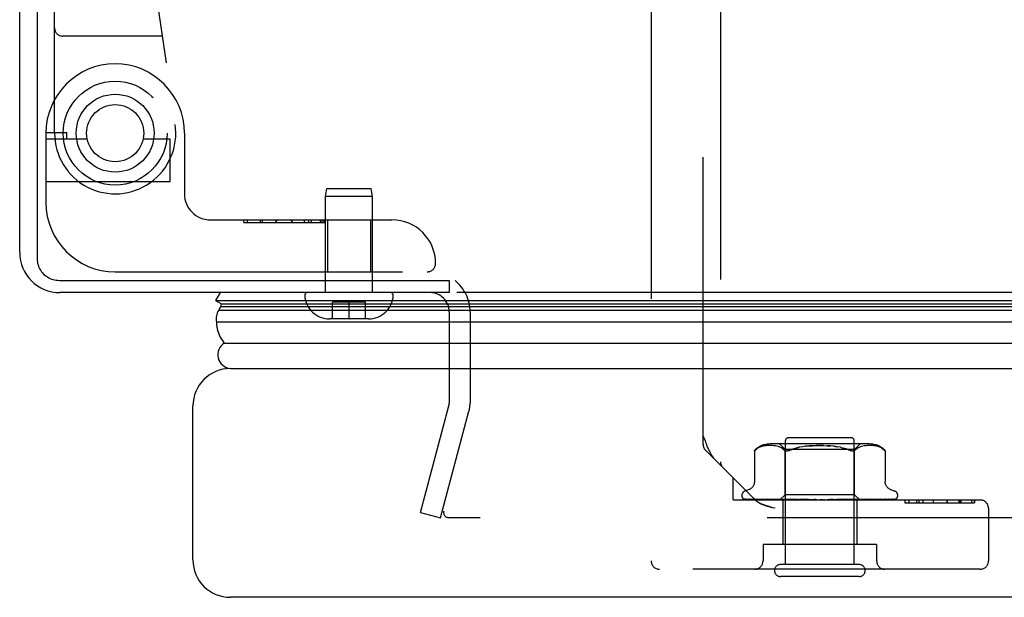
# Model space of a CAD drawing. Header units: inches. Extents: x 0 to 188, y 0 to 122.
# Tile 93 of 102: x 41.99 to 45.54, y 100.69 to 102.78. Entities that reach past the tile are written whole.
import ezdxf

# ---------------------------------------------------------------- set-up
doc = ezdxf.new("R2010")
doc.units = ezdxf.units.IN
doc.header["$LTSCALE"] = 10.363855
doc.header["$MEASUREMENT"] = 0
doc.linetypes.add('HIDDEN', pattern=[0.2, 0.1, -0.1])
doc.layers.get('0').update_dxf_attribs({"linetype": 'CONTINUOUS'})
doc.layers.add('DEFAULT_2', color=8, linetype='HIDDEN')
doc.layers.add('DOOR_ASSEMBLY', color=7, linetype='CONTINUOUS')

msp = doc.modelspace()

# ---------------------------------------------------------------- linework, layer by layer
at = {"color": 3, "linetype": 'Continuous'}
for p, q in [((42.0529, 117.6685), (42.0529, 101.9141)), ((41.9899, 101.9377), (41.9899, 117.6477)), ((42.1329, 101.8368), (43.5397, 101.8368)), ((43.5399, 101.7927), (42.1349, 101.7927)), ((76.7879, 101.7927), (43.5669, 101.7927))]:
    msp.add_line(p, q, dxfattribs=at)
at = {"color": 7, "linetype": 'Continuous'}
msp.add_line((43.5399, 101.8368), (43.5399, 101.7927), dxfattribs=at)
at = {"color": 3, "linetype": 'Continuous'}
msp.add_lwpolyline([(42.0529, 101.9141), (42.0531, 101.9085), (42.0537, 101.9031), (42.0547, 101.8976), (42.0561, 101.8923), (42.0579, 101.8871), (42.0601, 101.882), (42.0626, 101.877), (42.0656, 101.8723), (42.0688, 101.8678), (42.0724, 101.8635), (42.0763, 101.8594), (42.0805, 101.8557), (42.0849, 101.8522), (42.0896, 101.8491), (42.0945, 101.8462), (42.0996, 101.8438), (42.1049, 101.8417), (42.1103, 101.8399), (42.1159, 101.8386), (42.1215, 101.8376), (42.1271, 101.837), (42.1329, 101.8368)], dxfattribs=at)
msp.add_arc((42.1349, 101.9377), 0.145, 180, 270, dxfattribs=at)
at = {"layer": 'DEFAULT_2', "color": 8, "linetype": 'HIDDEN'}
for p, q in [((43.5399, 101.7227), (43.5399, 101.3942)), ((43.6149, 101.7227), (43.6149, 101.3942)), ((43.4355, 100.9996), (43.5385, 101.3839)), ((43.508, 100.9802), (43.6109, 101.3645)), ((43.4355, 100.9996), (43.508, 100.9802)), ((76.8153, 100.9802), (43.5394, 100.9802))]:
    msp.add_line(p, q, dxfattribs=at)
for points in [[(43.52, 101.0042), (43.5196, 101.0023), (43.5195, 101.0004), (43.5194, 100.9995)], [(43.5194, 100.9995), (43.5195, 100.9984), (43.5197, 100.9965), (43.5201, 100.9946), (43.5207, 100.9927), (43.5215, 100.9909), (43.5225, 100.9892), (43.5237, 100.9876), (43.525, 100.9862), (43.5264, 100.9848), (43.528, 100.9836), (43.5298, 100.9826), (43.5316, 100.9817)], [(43.5394, 100.9802), (43.5374, 100.9803), (43.5354, 100.9806), (43.5335, 100.9811), (43.5316, 100.9817)]]:
    msp.add_lwpolyline(points, dxfattribs=at)
for centre, radius, start, end in [((43.4699, 101.7227), 0.145, 0, 51.2451), ((43.4699, 101.7227), 0.07, 0, 90), ((43.4999, 101.3942), 0.04, 345, 360), ((43.4999, 101.3942), 0.115, 345, 360)]:
    msp.add_arc(centre, radius, start, end, dxfattribs=at)
at = {"layer": 'DOOR_ASSEMBLY', "color": 8, "linetype": 'HIDDEN'}
for p, q in [((42.1156, 102.3677), (42.1156, 104.0846)), ((42.3675, 103.6463), (42.5508, 102.3995)), ((44.5184, 102.876), (44.5184, 101.1826)), ((44.2684, 102.8062), (44.2684, 100.8247)), ((44.4559, 101.2451), (44.4559, 102.8062)), ((42.504, 102.7177), (42.1456, 102.7177)), ((42.0844, 102.3707), (42.1594, 102.3707)), ((42.0844, 102.3677), (42.0844, 102.1177)), ((42.1594, 102.3457), (42.1594, 102.3707)), ((42.5844, 102.3677), (42.5844, 102.1489)), ((42.2337, 102.3457), (42.0844, 102.3457)), ((42.5324, 102.3457), (42.435, 102.3457)), ((42.5324, 102.1937), (42.5324, 102.3457)), ((42.0844, 102.1937), (42.5324, 102.1937)), ((43.0931, 102.1393), (43.0981, 102.1677)), ((43.0981, 102.1677), (43.2581, 102.1677)), ((43.2631, 102.1393), (43.2581, 102.1677)), ((43.0931, 101.7927), (43.0931, 102.1393)), ((43.2631, 102.1393), (43.0931, 102.1393)), ((43.2631, 101.7927), (43.2631, 102.1393)), ((42.6781, 102.0552), (43.3331, 102.0552)), ((42.7988, 102.0452), (42.7988, 102.0552)), ((42.7988, 102.0452), (43.0908, 102.0452)), ((42.8108, 102.0552), (42.8108, 102.0452)), ((42.8572, 102.0552), (42.8572, 102.0452)), ((42.8644, 102.0552), (42.8644, 102.0452)), ((42.9154, 102.0452), (42.9154, 102.0552)), ((42.9155, 102.0452), (42.9155, 102.0552)), ((42.9156, 102.0552), (42.9156, 102.0452)), ((42.9717, 102.0452), (42.9717, 102.0552)), ((42.9718, 102.0552), (42.9718, 102.0452)), ((42.9718, 102.0552), (42.9718, 102.0452)), ((43.0163, 102.0552), (43.0163, 102.0452)), ((43.0322, 102.0552), (43.0322, 102.0452)), ((43.0417, 102.0552), (43.0417, 102.0452)), ((43.0737, 102.0552), (43.0737, 102.0452)), ((43.0761, 102.0552), (43.0761, 102.0452)), ((43.0834, 102.0552), (43.0834, 102.0452)), ((43.0906, 102.0552), (43.0906, 102.0452)), ((43.0908, 102.0452), (43.0908, 102.0552)), ((43.1001, 102.0552), (43.1001, 101.8677)), ((43.2561, 102.0552), (43.2561, 101.8677)), ((42.3344, 101.8677), (43.4606, 101.8677)), ((43.3279, 101.7927), (43.0283, 101.7927)), ((43.1181, 101.6977), (43.1181, 101.7577)), ((43.2381, 101.7577), (43.1181, 101.7577)), ((43.1781, 101.6977), (43.1781, 101.7577)), ((43.2381, 101.6977), (43.2381, 101.7577)), ((43.2481, 101.6977), (43.1081, 101.6977)), ((43.1781, 101.6977), (43.1799, 101.6977)), ((44.7529, 100.8117), (44.7529, 101.2587)), ((44.9909, 101.2687), (44.7629, 101.2687)), ((45.0009, 100.8117), (45.0009, 101.2587)), ((44.6431, 101.0454), (44.4646, 101.2239)), ((44.6408, 101.2223), (44.6414, 101.2229)), ((44.6408, 101.2223), (44.6408, 101.1098)), ((44.6418, 101.2233), (44.6412, 101.2227)), ((44.6431, 101.2244), (44.6447, 101.2258)), ((44.6447, 101.2258), (44.6497, 101.2294)), ((44.6602, 101.235), (44.6548, 101.2325)), ((44.6656, 101.237), (44.6601, 101.235)), ((44.671, 101.2385), (44.6655, 101.2369)), ((44.6764, 101.2396), (44.671, 101.2384)), ((44.6817, 101.2403), (44.6763, 101.2395)), ((44.6868, 101.2408), (44.6816, 101.2403)), ((44.6918, 101.2411), (44.6867, 101.2408)), ((44.6966, 101.2412), (44.6917, 101.2411)), ((44.7014, 101.2411), (44.6965, 101.2412)), ((45.0564, 101.2467), (44.6973, 101.2467)), ((44.7062, 101.2408), (44.7013, 101.2411)), ((44.7112, 101.2403), (44.7062, 101.2408)), ((44.7164, 101.2396), (44.7112, 101.2403)), ((44.7218, 101.2385), (44.7163, 101.2396)), ((44.7273, 101.237), (44.7217, 101.2385)), ((44.7328, 101.235), (44.7272, 101.237)), ((44.7516, 101.2267), (44.7316, 101.2467)), ((44.7382, 101.2324), (44.7328, 101.235)), ((44.7433, 101.2294), (44.7382, 101.2325)), ((44.7433, 101.2294), (44.7482, 101.2258)), ((44.7516, 101.0637), (44.7516, 101.2267)), ((45.0021, 101.2267), (44.7516, 101.2267)), ((44.7564, 101.2225), (44.7541, 101.2229)), ((44.928, 101.2384), (44.9399, 101.2367)), ((45.0021, 101.2267), (45.0221, 101.2467)), ((45.0021, 101.0637), (45.0021, 101.2267)), ((45.0104, 101.2294), (45.0056, 101.2258)), ((45.0156, 101.2325), (45.0104, 101.2294)), ((45.021, 101.235), (45.0155, 101.2324)), ((45.0265, 101.237), (45.0209, 101.235)), ((45.032, 101.2385), (45.0264, 101.237)), ((45.0374, 101.2396), (45.032, 101.2385)), ((45.0425, 101.2403), (45.0374, 101.2396)), ((45.0475, 101.2408), (45.0425, 101.2403)), ((45.0524, 101.2411), (45.0475, 101.2408)), ((45.0572, 101.2412), (45.0523, 101.2411)), ((45.062, 101.2411), (45.0571, 101.2412)), ((45.067, 101.2408), (45.0619, 101.2411)), ((45.0721, 101.2403), (45.0669, 101.2408)), ((45.0774, 101.2395), (45.072, 101.2403)), ((45.0828, 101.2384), (45.0773, 101.2396)), ((45.0882, 101.2369), (45.0827, 101.2385)), ((45.0936, 101.235), (45.0881, 101.237)), ((45.0989, 101.2325), (45.0936, 101.235)), ((45.1128, 101.2224), (45.1129, 101.2223)), ((45.1129, 101.2223), (45.1129, 101.1098)), ((44.5644, 101.0447), (44.5644, 101.1242)), ((44.6216, 101.0823), (44.6066, 101.0769)), ((45.1321, 101.0823), (45.1471, 101.0769)), ((44.5644, 101.0447), (45.4554, 101.0447)), ((44.5956, 101.0612), (44.5956, 101.0604)), ((44.5998, 101.0495), (44.5999, 101.0494)), ((44.7335, 101.0455), (44.6044, 101.0473)), ((44.7349, 101.0455), (44.6075, 101.0473)), ((44.7374, 101.0455), (44.6112, 101.0473)), ((44.6192, 101.0475), (44.6192, 101.0475)), ((44.7414, 101.0455), (44.6203, 101.0473)), ((44.6276, 101.0473), (44.627, 101.0474)), ((44.7463, 101.0455), (44.6276, 101.0473)), ((44.6424, 101.0473), (44.6421, 101.0474)), ((44.7528, 101.0455), (44.6424, 101.0473)), ((44.6431, 101.0454), (44.6438, 101.0448)), ((44.6444, 101.0442), (44.6438, 101.0448)), ((44.6529, 101.0474), (44.6587, 101.0466)), ((44.653, 101.0473), (44.6529, 101.0474)), ((44.653, 101.0473), (44.653, 101.0473)), ((44.7599, 101.0455), (44.653, 101.0473)), ((44.6587, 101.0466), (44.6654, 101.0457)), ((44.7687, 101.0455), (44.673, 101.0473)), ((44.6866, 101.0473), (44.6866, 101.0473)), ((44.7777, 101.0455), (44.6866, 101.0473)), ((44.6975, 101.0461), (44.7054, 101.0453)), ((44.7054, 101.0453), (44.7115, 101.0447)), ((44.7885, 101.0455), (44.7109, 101.0473)), ((44.727, 101.0473), (44.7272, 101.0473)), ((44.7992, 101.0455), (44.727, 101.0473)), ((44.7272, 101.0473), (44.7438, 101.0457)), ((44.7326, 101.0447), (44.7516, 101.0637)), ((44.7335, 101.0455), (44.7335, 101.0455)), ((44.7349, 101.0455), (44.7348, 101.0455)), ((44.7374, 101.0455), (44.7375, 101.0455)), ((44.7378, 101.0447), (44.7412, 101.0455)), ((44.7414, 101.0455), (44.7412, 101.0455)), ((44.7438, 101.0457), (44.7548, 101.0447)), ((44.7439, 101.0447), (44.7439, 100.8847)), ((44.7463, 101.0455), (44.7464, 101.0455)), ((44.7497, 101.0447), (44.7464, 101.0455)), ((44.7476, 101.0447), (44.7525, 101.0455)), ((45.0021, 101.0637), (44.7516, 101.0637)), ((44.7528, 101.0455), (44.7525, 101.0455)), ((44.8115, 101.0455), (44.7549, 101.0473)), ((44.7599, 101.0455), (44.7601, 101.0455)), ((44.7649, 101.0447), (44.7601, 101.0455)), ((44.7621, 101.0447), (44.7682, 101.0455)), ((44.7687, 101.0455), (44.7682, 101.0455)), ((44.8235, 101.0455), (44.7728, 101.0473)), ((44.7728, 101.0473), (44.7731, 101.0473)), ((44.7731, 101.0473), (44.8024, 101.0447)), ((44.7777, 101.0455), (44.778, 101.0455)), ((44.7841, 101.0447), (44.778, 101.0455)), ((44.7807, 101.0447), (44.7879, 101.0455)), ((44.7885, 101.0455), (44.7879, 101.0455)), ((44.7992, 101.0455), (44.7995, 101.0455)), ((44.8067, 101.0447), (44.7995, 101.0455)), ((44.8028, 101.0447), (44.8109, 101.0455)), ((44.837, 101.0455), (44.8034, 101.0473)), ((44.8115, 101.0455), (44.8109, 101.0455)), ((44.8498, 101.0455), (44.8226, 101.0473)), ((44.8226, 101.0473), (44.8227, 101.0473)), ((44.8227, 101.0473), (44.8527, 101.0447)), ((44.8235, 101.0455), (44.8238, 101.0455)), ((44.8318, 101.0447), (44.8238, 101.0455)), ((44.8275, 101.0447), (44.8362, 101.0455)), ((44.837, 101.0455), (44.8362, 101.0455)), ((44.8498, 101.0455), (44.85, 101.0455)), ((44.8586, 101.0447), (44.85, 101.0455)), ((44.8541, 101.0447), (44.8629, 101.0455)), ((44.886, 101.0447), (44.8771, 101.0455)), ((44.8814, 101.0447), (44.8902, 101.0455)), ((44.9134, 101.0463), (44.9033, 101.0455)), ((44.9131, 101.0447), (44.9043, 101.0455)), ((44.9086, 101.0447), (44.917, 101.0455)), ((44.9248, 101.0473), (44.9134, 101.0463)), ((44.9173, 101.0455), (44.917, 101.0455)), ((44.9564, 101.0473), (44.9173, 101.0455)), ((44.9561, 101.0473), (44.9264, 101.0447)), ((44.975, 101.0473), (44.9297, 101.0455)), ((44.9297, 101.0455), (44.9304, 101.0455)), ((44.9389, 101.0447), (44.9304, 101.0455)), ((44.9347, 101.0447), (44.9424, 101.0455)), ((44.9427, 101.0455), (44.9424, 101.0455)), ((45.0044, 101.0473), (44.9427, 101.0455)), ((45.0214, 101.0473), (44.9541, 101.0455)), ((44.9541, 101.0455), (44.9547, 101.0455)), ((44.9624, 101.0447), (44.9547, 101.0455)), ((44.9562, 101.0473), (44.9564, 101.0473)), ((44.9587, 101.0447), (44.9653, 101.0455)), ((44.9657, 101.0455), (44.9653, 101.0455)), ((45.0477, 101.0473), (44.9657, 101.0455)), ((45.0626, 101.0473), (44.9756, 101.0455)), ((44.9756, 101.0455), (44.9761, 101.0455)), ((44.9756, 101.0447), (44.9824, 101.0453)), ((44.9828, 101.0447), (44.9761, 101.0455)), ((44.9797, 101.0447), (44.9851, 101.0455)), ((44.9824, 101.0453), (45.0041, 101.0473)), ((44.9854, 101.0455), (44.9851, 101.0455)), ((45.0849, 101.0473), (44.9854, 101.0455)), ((45.097, 101.0473), (44.9935, 101.0455)), ((44.9935, 101.0455), (44.9939, 101.0455)), ((44.9994, 101.0447), (44.9939, 101.0455)), ((44.997, 101.0447), (45.001, 101.0455)), ((45.0011, 101.0455), (45.001, 101.0455)), ((45.0012, 101.0455), (45.0011, 101.0455)), ((45.1145, 101.0473), (45.0012, 101.0455)), ((45.0209, 101.0449), (45.0021, 101.0637)), ((45.0041, 101.0473), (45.0044, 101.0473)), ((45.1235, 101.0473), (45.0072, 101.0455)), ((45.0072, 101.0455), (45.0075, 101.0455)), ((45.0116, 101.0447), (45.0075, 101.0455)), ((45.0099, 101.0447), (45.0124, 101.0455)), ((45.0099, 101.0447), (45.0099, 100.8847)), ((45.0125, 101.0455), (45.0124, 101.0455)), ((45.1355, 101.0473), (45.0125, 101.0455)), ((45.141, 101.0473), (45.0162, 101.0455)), ((45.0162, 101.0455), (45.0164, 101.0455)), ((45.0189, 101.0455), (45.0188, 101.0455)), ((45.1471, 101.0473), (45.0189, 101.0455)), ((45.149, 101.0473), (45.0201, 101.0455)), ((45.0201, 101.0455), (45.0202, 101.0455)), ((45.0211, 101.0447), (45.0209, 101.0449)), ((45.0359, 101.0461), (45.0475, 101.0473)), ((45.0476, 101.0473), (45.0477, 101.0473)), ((45.0711, 101.0457), (45.0785, 101.0466)), ((45.0785, 101.0466), (45.0849, 101.0473)), ((45.0849, 101.0473), (45.0849, 101.0473)), ((45.0971, 101.0473), (45.097, 101.0473)), ((45.1148, 101.0474), (45.1144, 101.0473)), ((45.1524, 101.0484), (45.1524, 101.0485)), ((45.1581, 101.0612), (45.1581, 101.0604)), ((45.1837, 101.0447), (45.1837, 101.0347)), ((45.1838, 101.0447), (45.1838, 101.0347)), ((45.1983, 101.0447), (45.1983, 101.0347)), ((45.2259, 101.0447), (45.2259, 101.0347)), ((45.234, 101.0447), (45.234, 101.0347)), ((45.2344, 101.0447), (45.2344, 101.0347)), ((45.2481, 101.0447), (45.2481, 101.0347)), ((45.2857, 101.0447), (45.2857, 101.0347)), ((45.2857, 101.0447), (45.2857, 101.0347)), ((45.3355, 101.0447), (45.3355, 101.0347)), ((45.3359, 101.0447), (45.3359, 101.0347)), ((45.3784, 101.0447), (45.3784, 101.0347)), ((45.3845, 101.0347), (45.3845, 101.0447)), ((45.3859, 101.0447), (45.3859, 101.0347)), ((45.4246, 101.0447), (45.4246, 101.0347)), ((45.4347, 101.0347), (45.4347, 101.0447)), ((45.4355, 101.0447), (45.4355, 101.0347)), ((44.7163, 101.0147), (44.7079, 101.0169)), ((45.1837, 101.0347), (45.4355, 101.0347)), ((45.4854, 101.0147), (45.4854, 100.8247)), ((44.6719, 100.8847), (44.6719, 100.8247)), ((45.0819, 100.8847), (44.6719, 100.8847)), ((45.0819, 100.8847), (45.0819, 100.8247)), ((45.4554, 100.7947), (44.2984, 100.7947)), ((45.0189, 100.8117), (44.7349, 100.8117)), ((45.0189, 100.7687), (44.7349, 100.7687))]:
    msp.add_line(p, q, dxfattribs=at)
at = {"layer": 'DOOR_ASSEMBLY', "color": 7, "linetype": 'Continuous'}
for p, q in [((42.7134, 101.7927), (42.6968, 101.7637)), ((42.6968, 101.7637), (42.7176, 101.7518)), ((42.6968, 101.7637), (77.658, 101.7637)), ((42.7176, 101.7518), (77.6372, 101.7518)), ((42.7102, 101.7333), (42.7084, 101.7294)), ((42.7084, 101.7294), (77.6463, 101.7294)), ((42.7116, 101.7362), (42.7102, 101.7333)), ((42.7133, 101.7397), (42.7116, 101.7362)), ((42.7152, 101.743), (42.7133, 101.7397)), ((42.7152, 101.743), (77.6395, 101.743)), ((77.6552, 101.686), (42.6995, 101.686)), ((42.7279, 101.6108), (77.6268, 101.6108))]:
    msp.add_line(p, q, dxfattribs=at)
at = {"layer": 'DOOR_ASSEMBLY', "color": 3, "linetype": 'Continuous'}
for p, q in [((42.7499, 101.5187), (77.6049, 101.5187)), ((42.6149, 100.8287), (42.6149, 101.3837)), ((77.6049, 100.6937), (42.7499, 100.6937))]:
    msp.add_line(p, q, dxfattribs=at)
at = {"layer": 'DOOR_ASSEMBLY', "color": 7, "linetype": 'Continuous'}
msp.add_lwpolyline([(42.6995, 101.686), (42.6998, 101.6782), (42.7007, 101.6704), (42.7021, 101.6627), (42.7041, 101.655), (42.7067, 101.6473), (42.7099, 101.6398), (42.7136, 101.6323), (42.7178, 101.625), (42.7226, 101.6178), (42.7279, 101.6108)], dxfattribs=at)
at = {"layer": 'DOOR_ASSEMBLY', "color": 8, "linetype": 'HIDDEN'}
for points in [[(44.4559, 101.2751), (44.4582, 101.2692), (44.4626, 101.258)], [(44.4626, 101.258), (44.4646, 101.2529), (44.4666, 101.2481), (44.4685, 101.2435)], [(44.5028, 101.1857), (44.5019, 101.1867), (44.5009, 101.1877), (44.5, 101.1887), (44.499, 101.1898), (44.498, 101.1909), (44.497, 101.1921), (44.496, 101.1934), (44.495, 101.1947), (44.494, 101.196), (44.4929, 101.1975), (44.4918, 101.199), (44.4907, 101.2005), (44.4896, 101.2022), (44.4885, 101.2039), (44.4874, 101.2057), (44.4862, 101.2077), (44.485, 101.2097), (44.4837, 101.2119), (44.4825, 101.2141), (44.4811, 101.2166), (44.4798, 101.2192), (44.4783, 101.222), (44.4769, 101.225), (44.4753, 101.2282), (44.4737, 101.2316), (44.4721, 101.2353), (44.4703, 101.2393), (44.4685, 101.2435)], [(44.641, 101.2225), (44.6408, 101.2224), (44.6408, 101.2223)], [(44.6418, 101.2233), (44.6424, 101.2238), (44.6431, 101.2244)], [(44.6434, 101.2247), (44.6428, 101.2242), (44.6423, 101.2237)], [(44.6548, 101.2325), (44.6497, 101.2294), (44.6447, 101.2258)], [(44.7482, 101.2258), (44.75, 101.2245), (44.752, 101.2236), (44.7541, 101.2229)], [(44.7564, 101.2225), (44.7588, 101.2223), (44.7614, 101.2225), (44.7641, 101.2229), (44.767, 101.2236)], [(44.7734, 101.2258), (44.7701, 101.2245), (44.767, 101.2236)], [(44.89, 101.241), (44.8769, 101.2412), (44.8637, 101.241), (44.8507, 101.2405), (44.838, 101.2397), (44.8257, 101.2384), (44.8139, 101.2367), (44.8026, 101.2346), (44.792, 101.2321), (44.7823, 101.2291), (44.7734, 101.2258)], [(44.7734, 101.2258), (44.7823, 101.2291), (44.7921, 101.2321), (44.8026, 101.2346)], [(44.8257, 101.2384), (44.838, 101.2397), (44.8507, 101.2405), (44.8637, 101.241), (44.8769, 101.2412), (44.89, 101.241), (44.903, 101.2405), (44.9157, 101.2397)], [(44.9511, 101.2346), (44.9398, 101.2367), (44.928, 101.2384), (44.9157, 101.2397), (44.903, 101.2405)], [(44.9511, 101.2346), (44.9617, 101.2321), (44.9714, 101.2291)], [(44.9803, 101.2258), (44.9714, 101.2291), (44.9616, 101.2321)], [(44.9803, 101.2258), (44.9836, 101.2245), (44.9867, 101.2236), (44.9896, 101.2229), (44.9923, 101.2225), (44.9949, 101.2223), (44.9973, 101.2225), (44.9996, 101.2229)], [(45.0056, 101.2258), (45.0037, 101.2245), (45.0017, 101.2236), (44.9996, 101.2229)], [(45.0989, 101.2325), (45.104, 101.2294), (45.109, 101.2258)], [(45.109, 101.2258), (45.1102, 101.2247), (45.1112, 101.2239), (45.112, 101.2232), (45.1125, 101.2227)], [(45.1128, 101.2224), (45.1125, 101.2227), (45.112, 101.2232), (45.1112, 101.2239), (45.1102, 101.2247), (45.109, 101.2258)], [(44.6408, 101.1097), (44.6408, 101.1085), (44.6406, 101.106), (44.6401, 101.1035), (44.6395, 101.1012), (44.6387, 101.099), (44.6378, 101.0969), (44.6367, 101.0949), (44.6355, 101.093), (44.6343, 101.0913), (44.6329, 101.0897), (44.6314, 101.0883), (44.6299, 101.087), (44.6283, 101.0858), (44.6267, 101.0848), (44.6251, 101.0838), (44.6234, 101.0831), (44.6216, 101.0823)], [(45.1321, 101.0823), (45.1303, 101.0831), (45.1287, 101.0838), (45.127, 101.0848), (45.1254, 101.0858), (45.1238, 101.087), (45.1223, 101.0883), (45.1208, 101.0897), (45.1195, 101.0913), (45.1182, 101.093), (45.117, 101.0949), (45.1159, 101.0969), (45.115, 101.099), (45.1142, 101.1012), (45.1136, 101.1035), (45.1132, 101.106), (45.1129, 101.1085), (45.1129, 101.1097)], [(44.6066, 101.0447), (44.6053, 101.0452), (44.6041, 101.0458), (44.6031, 101.0464), (44.6022, 101.0471), (44.6015, 101.0477), (44.6009, 101.0482), (44.6004, 101.0487), (44.6001, 101.0491), (44.5999, 101.0494), (44.5998, 101.0495), (44.5998, 101.0495)], [(44.6045, 101.0473), (44.6042, 101.0473), (44.6036, 101.0474), (44.6031, 101.0475), (44.6025, 101.0477), (44.602, 101.0479), (44.6016, 101.0481), (44.6012, 101.0483), (44.6009, 101.0485), (44.6008, 101.0486)], [(44.6009, 101.0486), (44.6017, 101.048), (44.6029, 101.0473), (44.6042, 101.0466), (44.6055, 101.0461), (44.6069, 101.0456), (44.6084, 101.0451), (44.61, 101.0447)], [(44.605, 101.048), (44.6051, 101.0479), (44.6052, 101.0478)], [(44.6075, 101.0473), (44.6071, 101.0474), (44.6066, 101.0474), (44.6061, 101.0475), (44.6056, 101.0477), (44.6053, 101.0478), (44.6051, 101.0479), (44.605, 101.048), (44.605, 101.048)], [(44.6052, 101.0478), (44.6058, 101.0475), (44.6062, 101.0472), (44.6066, 101.0469), (44.6071, 101.0466), (44.6076, 101.0463), (44.6081, 101.046), (44.6087, 101.0457), (44.6094, 101.0454), (44.61, 101.0451), (44.6107, 101.0448), (44.6111, 101.0447)], [(44.6099, 101.0475), (44.6111, 101.0472), (44.6129, 101.0467), (44.6148, 101.0463), (44.6168, 101.0458), (44.6188, 101.0454), (44.6209, 101.045), (44.6226, 101.0447)], [(44.6112, 101.0473), (44.6106, 101.0474), (44.6101, 101.0475), (44.6099, 101.0475)], [(44.6192, 101.0475), (44.6193, 101.0474), (44.6196, 101.0473), (44.6199, 101.0472)], [(44.6203, 101.0473), (44.62, 101.0474), (44.6196, 101.0474), (44.6193, 101.0475), (44.6192, 101.0475)], [(44.6199, 101.0472), (44.6208, 101.0467), (44.6213, 101.0464), (44.6219, 101.0461), (44.6225, 101.0458), (44.6232, 101.0455), (44.6239, 101.0452), (44.6246, 101.0449), (44.6252, 101.0447)], [(44.6271, 101.0474), (44.6289, 101.0471), (44.6315, 101.0466), (44.6342, 101.0462), (44.6369, 101.0458), (44.6396, 101.0453), (44.6424, 101.0449), (44.6443, 101.0447)], [(44.6421, 101.0474), (44.6421, 101.0474), (44.6423, 101.0473), (44.6426, 101.0472), (44.643, 101.047), (44.6435, 101.0468), (44.6441, 101.0465), (44.6448, 101.0462), (44.6455, 101.0458), (44.6463, 101.0454), (44.6472, 101.0451), (44.6481, 101.0448), (44.6483, 101.0447)], [(44.6444, 101.0442), (44.6451, 101.0435), (44.6458, 101.0429), (44.6465, 101.0423), (44.6473, 101.0417), (44.648, 101.0411), (44.6488, 101.0405), (44.6495, 101.0399), (44.6503, 101.0394), (44.6511, 101.0388), (44.652, 101.0382), (44.6528, 101.0377), (44.6537, 101.0371), (44.6546, 101.0366)], [(44.6495, 101.0399), (44.6488, 101.0405), (44.648, 101.0411), (44.6473, 101.0417)], [(44.6654, 101.0457), (44.6688, 101.0453), (44.6743, 101.0447)], [(44.673, 101.0473), (44.673, 101.0473), (44.6732, 101.0473), (44.6735, 101.0472), (44.6739, 101.0471), (44.6745, 101.0469), (44.6751, 101.0466), (44.6758, 101.0463), (44.6772, 101.0456)], [(44.6772, 101.0456), (44.678, 101.0453), (44.6789, 101.0449), (44.6795, 101.0447)], [(44.6867, 101.0473), (44.6895, 101.047), (44.6975, 101.0461)], [(44.7109, 101.0473), (44.7112, 101.0473), (44.7115, 101.0473), (44.712, 101.0472), (44.7125, 101.047), (44.7131, 101.0468), (44.7138, 101.0465), (44.7144, 101.0462)], [(44.7144, 101.0462), (44.7159, 101.0455), (44.7166, 101.0452), (44.7174, 101.0449), (44.7178, 101.0447)], [(44.7326, 101.0447), (44.7329, 101.045), (44.7332, 101.0452), (44.7333, 101.0453), (44.7335, 101.0454), (44.7335, 101.0455), (44.7335, 101.0455)], [(44.7331, 101.0447), (44.7334, 101.0449), (44.7339, 101.0451), (44.7343, 101.0453), (44.7348, 101.0455)], [(44.7335, 101.0447), (44.7335, 101.0449), (44.7335, 101.0451), (44.7335, 101.0453), (44.7335, 101.0455)], [(44.7346, 101.0447), (44.7348, 101.045), (44.7349, 101.0452), (44.7349, 101.0453), (44.735, 101.0454), (44.7349, 101.0455), (44.7349, 101.0455)], [(44.7359, 101.0447), (44.7363, 101.045), (44.7366, 101.0452), (44.7369, 101.0453), (44.7372, 101.0454), (44.7374, 101.0455), (44.7374, 101.0455)], [(44.7391, 101.0447), (44.7387, 101.0449), (44.7382, 101.0451), (44.7378, 101.0453), (44.7375, 101.0455)], [(44.7417, 101.0447), (44.7417, 101.045), (44.7417, 101.0452), (44.7417, 101.0453), (44.7416, 101.0454), (44.7414, 101.0455)], [(44.7443, 101.0447), (44.7448, 101.045), (44.7452, 101.0452), (44.7456, 101.0453), (44.7459, 101.0454), (44.7462, 101.0455), (44.7463, 101.0455)], [(44.7536, 101.0447), (44.7536, 101.045), (44.7535, 101.0452), (44.7533, 101.0453), (44.7531, 101.0454), (44.7528, 101.0455)], [(44.7549, 101.0473), (44.755, 101.0473), (44.7555, 101.0473), (44.7561, 101.0472), (44.7567, 101.047), (44.7574, 101.0467), (44.7581, 101.0464), (44.7588, 101.0461), (44.7596, 101.0458), (44.7603, 101.0454), (44.761, 101.0451), (44.7618, 101.0447)], [(44.7574, 101.0447), (44.758, 101.045), (44.7585, 101.0452), (44.759, 101.0453), (44.7594, 101.0454), (44.7598, 101.0455), (44.7599, 101.0455)], [(44.7701, 101.0447), (44.7699, 101.045), (44.7697, 101.0452), (44.7694, 101.0453), (44.769, 101.0454), (44.7687, 101.0455)], [(44.7749, 101.0447), (44.7755, 101.045), (44.7761, 101.0452), (44.7766, 101.0453), (44.7771, 101.0454), (44.7776, 101.0455), (44.7777, 101.0455)], [(44.7903, 101.0447), (44.7901, 101.045), (44.7897, 101.0452), (44.7893, 101.0453), (44.7889, 101.0454), (44.7885, 101.0455)], [(44.7961, 101.0447), (44.7967, 101.045), (44.7973, 101.0452), (44.7979, 101.0453), (44.7985, 101.0454), (44.799, 101.0455), (44.7992, 101.0455)], [(44.8034, 101.0473), (44.8039, 101.0473), (44.8046, 101.0472), (44.8053, 101.0469), (44.806, 101.0467), (44.8066, 101.0464), (44.8072, 101.0461), (44.8078, 101.0458), (44.8089, 101.0451)], [(44.8089, 101.0451), (44.8095, 101.0448), (44.8098, 101.0447)], [(44.8137, 101.0447), (44.8134, 101.045), (44.8129, 101.0452), (44.8125, 101.0453), (44.812, 101.0454), (44.8115, 101.0455)], [(44.8196, 101.0455), (44.8194, 101.0455), (44.8193, 101.0456), (44.8192, 101.0457), (44.8192, 101.0458), (44.8192, 101.046), (44.8193, 101.0462), (44.8195, 101.0465), (44.8198, 101.0467), (44.8201, 101.0469), (44.8205, 101.0471), (44.821, 101.0472), (44.8216, 101.0473), (44.8221, 101.0473), (44.8226, 101.0473)], [(44.8202, 101.0447), (44.8208, 101.045), (44.8214, 101.0452), (44.822, 101.0453), (44.8226, 101.0454), (44.8232, 101.0455), (44.8235, 101.0455)], [(44.8394, 101.0447), (44.839, 101.045), (44.8385, 101.0452), (44.8379, 101.0453), (44.8374, 101.0454), (44.837, 101.0455)], [(44.8463, 101.0447), (44.8469, 101.045), (44.8475, 101.0452), (44.8481, 101.0453), (44.8488, 101.0454), (44.8494, 101.0455), (44.8498, 101.0455)], [(44.8553, 101.0472), (44.8557, 101.0471), (44.8563, 101.0469), (44.8569, 101.0467), (44.8573, 101.0465), (44.8578, 101.0462), (44.8581, 101.046), (44.8584, 101.0458), (44.8587, 101.0456)], [(44.8646, 101.0454), (44.8632, 101.0456), (44.8617, 101.0459), (44.8601, 101.0462), (44.8585, 101.0466), (44.8569, 101.0469), (44.8554, 101.0472)], [(44.8587, 101.0456), (44.8591, 101.0453), (44.8593, 101.0451), (44.8596, 101.0449), (44.8599, 101.0447)], [(44.8646, 101.0454), (44.8642, 101.0454), (44.8636, 101.0455), (44.8629, 101.0455)], [(44.8665, 101.0447), (44.8659, 101.045), (44.8654, 101.0452), (44.8648, 101.0453), (44.8646, 101.0454)], [(44.8735, 101.0447), (44.8741, 101.045), (44.8747, 101.0452), (44.8753, 101.0453), (44.8759, 101.0454), (44.8765, 101.0455), (44.8771, 101.0455)], [(44.8939, 101.0447), (44.8933, 101.045), (44.8927, 101.0452), (44.8921, 101.0453), (44.8915, 101.0454), (44.8908, 101.0455), (44.8902, 101.0455)], [(44.9009, 101.0447), (44.9014, 101.045), (44.9019, 101.0452), (44.9025, 101.0453), (44.9031, 101.0454), (44.9033, 101.0455)], [(44.9033, 101.0455), (44.9037, 101.0455), (44.9043, 101.0455)], [(44.9207, 101.0447), (44.9201, 101.045), (44.9195, 101.0452), (44.9188, 101.0453), (44.9182, 101.0454), (44.9176, 101.0455), (44.9173, 101.0455)], [(44.919, 101.0447), (44.9193, 101.0449), (44.9197, 101.0451), (44.9206, 101.0457)], [(44.9206, 101.0457), (44.9211, 101.046), (44.9216, 101.0463), (44.9222, 101.0466), (44.9228, 101.0468), (44.9235, 101.0471), (44.9242, 101.0472), (44.9249, 101.0473)], [(44.9274, 101.0447), (44.9278, 101.045), (44.9282, 101.0452), (44.9288, 101.0453), (44.9293, 101.0454), (44.9297, 101.0455)], [(44.9459, 101.0447), (44.9453, 101.045), (44.9447, 101.0452), (44.9441, 101.0453), (44.9435, 101.0454), (44.9429, 101.0455), (44.9427, 101.0455)], [(44.952, 101.0447), (44.9523, 101.045), (44.9527, 101.0452), (44.9532, 101.0453), (44.9536, 101.0454), (44.9541, 101.0455)], [(44.9686, 101.0447), (44.968, 101.045), (44.9674, 101.0452), (44.9669, 101.0453), (44.9663, 101.0454), (44.9658, 101.0455), (44.9657, 101.0455)], [(44.9683, 101.0447), (44.9684, 101.0447), (44.969, 101.045), (44.9697, 101.0454), (44.9703, 101.0457), (44.9709, 101.046), (44.9716, 101.0463), (44.9723, 101.0467), (44.973, 101.0469), (44.9737, 101.0471), (44.9744, 101.0473), (44.9749, 101.0473), (44.975, 101.0473)], [(44.974, 101.0447), (44.9742, 101.045), (44.9745, 101.0452), (44.9748, 101.0453), (44.9752, 101.0454), (44.9756, 101.0455)], [(44.988, 101.0447), (44.9875, 101.045), (44.9869, 101.0452), (44.9864, 101.0453), (44.9859, 101.0454), (44.9855, 101.0455), (44.9854, 101.0455)], [(44.9924, 101.0447), (44.9925, 101.045), (44.9927, 101.0452), (44.9929, 101.0453), (44.9932, 101.0454), (44.9935, 101.0455)], [(45.0034, 101.0447), (45.0029, 101.045), (45.0025, 101.0452), (45.0021, 101.0453), (45.0017, 101.0454), (45.0014, 101.0455), (45.0012, 101.0455)], [(45.0067, 101.0447), (45.0066, 101.045), (45.0067, 101.0452), (45.0068, 101.0453), (45.007, 101.0454), (45.0072, 101.0455)], [(45.0142, 101.0447), (45.0138, 101.045), (45.0134, 101.0452), (45.0131, 101.0453), (45.0128, 101.0454), (45.0125, 101.0455), (45.0125, 101.0455)], [(45.0145, 101.0447), (45.0147, 101.0448), (45.0155, 101.0451), (45.0163, 101.0455), (45.0171, 101.0459), (45.0179, 101.0462), (45.0186, 101.0465), (45.0193, 101.0468), (45.02, 101.0471), (45.0206, 101.0472), (45.0211, 101.0473), (45.0214, 101.0473)], [(45.0162, 101.0447), (45.0161, 101.045), (45.016, 101.0452), (45.016, 101.0453), (45.0161, 101.0454), (45.0162, 101.0455)], [(45.0189, 101.0447), (45.0183, 101.0449), (45.0177, 101.0451), (45.017, 101.0453), (45.0164, 101.0455)], [(45.018, 101.0447), (45.0183, 101.0449), (45.0185, 101.0451), (45.0187, 101.0453), (45.0188, 101.0455)], [(45.0201, 101.0447), (45.0197, 101.045), (45.0194, 101.0452), (45.0192, 101.0453), (45.019, 101.0454), (45.0189, 101.0455), (45.0189, 101.0455)], [(45.0207, 101.0447), (45.0205, 101.045), (45.0203, 101.0452), (45.0202, 101.0453), (45.0201, 101.0454), (45.0201, 101.0455), (45.0201, 101.0455)], [(45.0209, 101.0449), (45.0207, 101.0451), (45.0205, 101.0453), (45.0202, 101.0455)], [(45.0212, 101.0447), (45.0236, 101.0449), (45.0359, 101.0461)], [(45.0558, 101.0447), (45.0563, 101.0449), (45.0571, 101.0452), (45.0579, 101.0456), (45.0594, 101.0462)], [(45.0594, 101.0462), (45.0601, 101.0465), (45.0607, 101.0468), (45.0613, 101.047), (45.0618, 101.0472), (45.0622, 101.0473), (45.0625, 101.0473), (45.0626, 101.0473)], [(45.0616, 101.0447), (45.0639, 101.0449), (45.0711, 101.0457)], [(45.0908, 101.0447), (45.091, 101.0448), (45.0919, 101.0451), (45.0928, 101.0455), (45.0935, 101.0458), (45.0949, 101.0465)], [(45.0949, 101.0465), (45.0955, 101.0467), (45.096, 101.047), (45.0965, 101.0471), (45.0968, 101.0473), (45.0971, 101.0473), (45.0971, 101.0473)], [(45.0954, 101.0447), (45.0974, 101.0449), (45.1005, 101.0453), (45.1036, 101.0457), (45.1066, 101.0462), (45.1097, 101.0466), (45.1127, 101.047), (45.1148, 101.0474)], [(45.1181, 101.0447), (45.1185, 101.0448), (45.1192, 101.0451), (45.12, 101.0455), (45.1207, 101.0458), (45.1214, 101.0461), (45.1221, 101.0464)], [(45.1214, 101.0447), (45.1231, 101.045), (45.1256, 101.0454), (45.128, 101.0458), (45.1303, 101.0462), (45.1326, 101.0466), (45.1348, 101.0471), (45.1364, 101.0474)], [(45.1221, 101.0464), (45.1231, 101.047), (45.1236, 101.0472), (45.1239, 101.0473), (45.124, 101.0474)], [(45.124, 101.0474), (45.1241, 101.0474), (45.1242, 101.0474), (45.124, 101.0474), (45.1238, 101.0474), (45.1235, 101.0473)], [(45.1364, 101.0474), (45.136, 101.0474), (45.1354, 101.0473)], [(45.1367, 101.0447), (45.1373, 101.0449), (45.138, 101.0452), (45.1386, 101.0454), (45.1392, 101.0457), (45.1397, 101.046), (45.1402, 101.0463), (45.1407, 101.0465), (45.1412, 101.0468), (45.1416, 101.047)], [(45.1385, 101.0447), (45.1388, 101.0447), (45.1406, 101.0451), (45.1423, 101.0455), (45.1439, 101.046), (45.1454, 101.0464), (45.1469, 101.0469), (45.1483, 101.0474), (45.1492, 101.0478)], [(45.1426, 101.0476), (45.1427, 101.0477), (45.1427, 101.0477), (45.1427, 101.0477), (45.1425, 101.0476), (45.1422, 101.0475), (45.1418, 101.0474), (45.1412, 101.0473), (45.141, 101.0473)], [(45.1416, 101.047), (45.1423, 101.0474), (45.1425, 101.0476), (45.1426, 101.0476)], [(45.1461, 101.0447), (45.1462, 101.0447), (45.1468, 101.045), (45.1475, 101.0453), (45.1481, 101.0456), (45.1487, 101.0459), (45.1493, 101.0462), (45.1498, 101.0465), (45.1502, 101.0468), (45.1507, 101.0471), (45.1511, 101.0474), (45.1514, 101.0477), (45.1518, 101.0479), (45.152, 101.0481), (45.1524, 101.0484)], [(45.1465, 101.0447), (45.1468, 101.0448), (45.1482, 101.0453), (45.1494, 101.0458), (45.1506, 101.0465), (45.1518, 101.0473)], [(45.1492, 101.0478), (45.1489, 101.0476), (45.1483, 101.0475), (45.1477, 101.0474), (45.1471, 101.0473)], [(45.1524, 101.0485), (45.1524, 101.0485), (45.1524, 101.0484), (45.1522, 101.0483), (45.152, 101.0482), (45.1517, 101.048), (45.1514, 101.0479), (45.151, 101.0477), (45.1506, 101.0476), (45.1502, 101.0475), (45.1497, 101.0474), (45.1492, 101.0473), (45.149, 101.0473)], [(44.6643, 101.0314), (44.663, 101.032), (44.6618, 101.0326), (44.6607, 101.0332), (44.6596, 101.0338), (44.6585, 101.0343), (44.6575, 101.0349), (44.6565, 101.0355), (44.6555, 101.036), (44.6546, 101.0366)], [(44.6585, 101.0343), (44.6596, 101.0338), (44.6607, 101.0332), (44.6618, 101.0326), (44.663, 101.032), (44.6643, 101.0314), (44.6656, 101.0308), (44.667, 101.0302), (44.6685, 101.0296), (44.6701, 101.0289), (44.6718, 101.0283), (44.6736, 101.0276), (44.6755, 101.0268), (44.6775, 101.0261), (44.6798, 101.0253), (44.6822, 101.0245), (44.6847, 101.0237), (44.6874, 101.0228), (44.6904, 101.0219), (44.6935, 101.021), (44.6968, 101.02), (44.7003, 101.019), (44.704, 101.018)], [(44.7079, 101.0169), (44.7003, 101.019), (44.6968, 101.02), (44.6935, 101.021), (44.6904, 101.0219), (44.6874, 101.0228), (44.6847, 101.0237), (44.6821, 101.0245), (44.6798, 101.0253), (44.6775, 101.0261), (44.6755, 101.0268), (44.6735, 101.0276), (44.6718, 101.0283), (44.6701, 101.0289), (44.6685, 101.0296), (44.667, 101.0302), (44.6656, 101.0308)]]:
    msp.add_lwpolyline(points, dxfattribs=at)
for radius in [0.1875, 0.1405, 0.103]:
    msp.add_circle((42.3344, 102.3677), radius, dxfattribs=at)
for centre, radius, start, end in [((42.1456, 102.7477), 0.03, 180, 270), ((42.3344, 102.3677), 0.25, 0, 180), ((42.3344, 102.3677), 0.2188, 180, 8.3606), ((42.6781, 102.1489), 0.0938, 180, 270), ((42.3344, 102.1177), 0.25, 180, 270), ((43.3331, 101.8977), 0.1575, 0, 90), ((43.4606, 101.8977), 0.03, 270, 360), ((43.0283, 101.7827), 0.01, 90, 183.5833), ((43.3279, 101.7827), 0.01, 356.4167, 90), ((43.1081, 101.7877), 0.09, 183.5833, 270), ((43.2481, 101.7877), 0.09, 270, 356.4167), ((44.7629, 101.2587), 0.01, 90, 180), ((44.9909, 101.2587), 0.01, 0, 90), ((44.4859, 101.2451), 0.03, 180, 225), ((44.6973, 101.1691), 0.0776, 90, 136.6992), ((45.0564, 101.1691), 0.0776, 43.3008, 90), ((44.5484, 101.1826), 0.03, 180, 225), ((44.6123, 101.0612), 0.0167, 110, 180), ((45.1414, 101.0612), 0.0167, 0, 70), ((44.6123, 101.0604), 0.0167, 180, 250.0516), ((44.6563, 101.0747), 0.03, 225, 270), ((45.1414, 101.0604), 0.0167, 308.6218, 360), ((45.4554, 101.0147), 0.03, 0, 90), ((44.2984, 100.8247), 0.03, 180, 270), ((44.6419, 100.8247), 0.03, 270, 360), ((44.7349, 100.7902), 0.0215, 90, 270), ((45.0189, 100.7902), 0.0215, 270, 90), ((45.1119, 100.8247), 0.03, 180, 270), ((45.4554, 100.8247), 0.03, 270, 360)]:
    msp.add_arc(centre, radius, start, end, dxfattribs=at)
at = {"layer": 'DOOR_ASSEMBLY', "color": 7, "linetype": 'Continuous'}
for centre, radius, start, end in [((42.745, 101.7397), 0.03, 156.2022, 173.588), ((42.7552, 101.6971), 0.0569, 145.4331, 191.2885), ((42.7549, 101.5687), 0.05, 122.6718, 264.7383)]:
    msp.add_arc(centre, radius, start, end, dxfattribs=at)
at = {"layer": 'DOOR_ASSEMBLY', "color": 3, "linetype": 'Continuous'}
for centre, start, end in [((42.7499, 101.3837), 90, 180), ((42.7499, 100.8287), 180, 270)]:
    msp.add_arc(centre, 0.135, start, end, dxfattribs=at)
at = {"layer": 'DOOR_ASSEMBLY', "color": 7, "linetype": 'Continuous'}
for start_param, end_param in [(9.078677, 9.164333), (3.143067, 3.608679)]:
    msp.add_ellipse((42.9645, 101.6862), major_axis=(0.265, 0), ratio=0.632157, start_param=start_param, end_param=end_param, dxfattribs=at)

doc.saveas('drawing.dxf')
